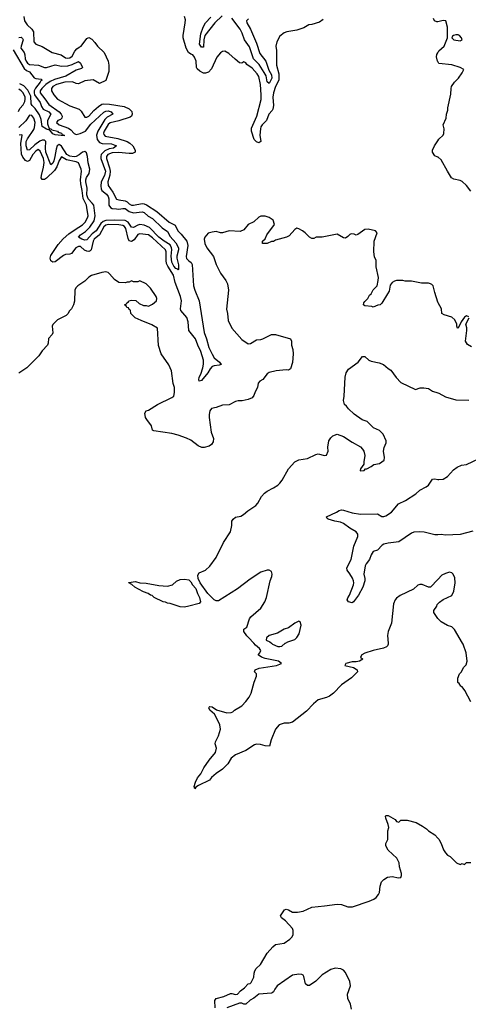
# Model space of a CAD drawing. Header units: inches. Extents: x 2528705 to 2676837, y 911742 to 1023252.
# Tile 82 of 143: x 2566057 to 2570286, y 976595 to 985880. Entities that reach past the tile are written whole.
import ezdxf

# ---------------------------------------------------------------- set-up
doc = ezdxf.new("R2010")
doc.units = ezdxf.units.IN
doc.header["$MEASUREMENT"] = 0
for name, color, linetype in [('C5967', 7, 'Continuous'), ('C5968', 7, 'Continuous'), ('C5977', 7, 'Continuous'), ('C5978', 7, 'Continuous')]:
    doc.layers.add(name, color=color, linetype=linetype)

msp = doc.modelspace()

# ---------------------------------------------------------------- linework, layer by layer
at = {"layer": 'C5967', "color": 5, "elevation": 80}
for points in [[(2569530.1, 980000), (2569530.6, 979990.6), (2569524.9, 979975.1), (2569514.9, 979965.1), (2569486.7, 979953.3), (2569390, 979931.5), (2569310, 979906.6), (2569281, 979890), (2569271.3, 979870), (2569290.8, 979850), (2569262, 979830), (2569230, 979823.6), (2569190, 979824.5), (2569131.3, 979810), (2569122, 979790), (2569204.7, 979770), (2569238, 979750), (2569241, 979730), (2569185.2, 979674.8), (2569090, 979609.2), (2569014.8, 979530), (2568978.3, 979501.7), (2568950, 979487.6), (2568870, 979467), (2568828, 979430), (2568761.4, 979358.6), (2568630, 979254.5), (2568593.8, 979246.2), (2568550, 979247.8), (2568504, 979230), (2568467.3, 979190), (2568426.8, 979090), (2568410.7, 979029.3), (2568370, 979032), (2568326.6, 979046.6), (2568290, 979049.7), (2568270, 979042), (2568190, 978989.6), (2568090, 978946.3), (2568050, 978915.6), (2568018.6, 978861.4), (2567968.9, 978811.1), (2567910, 978772), (2567865.3, 978734.7), (2567846, 978710), (2567742.8, 978657.2), (2567718, 978642), (2567708, 978628), (2567702, 978650), (2567714, 978690), (2567733.2, 978730), (2567764, 978770), (2567794.2, 978825.8), (2567842.9, 978897.1), (2567902.7, 978970), (2567912.7, 979010), (2567899, 979050), (2567904, 979070), (2567932.5, 979127.5), (2567949, 979190), (2567945.2, 979230), (2567926, 979270), (2567892, 979332), (2567848.7, 979370), (2567839, 979390), (2567842, 979398), (2567850, 979404.7), (2567870, 979398.8), (2567913, 979373), (2568010, 979343), (2568050, 979347.3), (2568065.6, 979354.4), (2568082, 979370), (2568150, 979410.7), (2568189.3, 979450), (2568219.3, 979490), (2568238, 979530), (2568266.3, 979633.7), (2568289, 979690), (2568289, 979710), (2568269, 979730), (2568275.3, 979750), (2568314.8, 979765.2), (2568478, 979790), (2568526, 979810), (2568498, 979830), (2568370, 979857), (2568335.3, 979870), (2568306, 979890), (2568322, 979910), (2568329, 979930), (2568317.2, 979950), (2568281.3, 979981.3), (2568264.7, 980000)], [(2568429.3, 980000), (2568440.7, 979990), (2568490, 979970.7), (2568510, 979968.8), (2568529.2, 979970.8), (2568560.9, 979999.1), (2568562.3, 980000)], [(2567901, 976561), (2567895.1, 976630), (2567909.5, 976650.5), (2567982, 976670), (2568042.7, 976697.3), (2568058, 976698), (2568090, 976688.2), (2568110, 976690.7), (2568137.7, 976722.3), (2568175.1, 976750), (2568210, 976786.8), (2568230, 976791.3), (2568239.3, 976800.7), (2568262.7, 976850), (2568266, 976890), (2568272.7, 976910), (2568287.7, 976932.3), (2568326, 976970), (2568390, 977078.8), (2568442.7, 977137.3), (2568470, 977158), (2568550, 977170.7), (2568605.2, 977210), (2568625.2, 977230), (2568634.8, 977254.8), (2568635.1, 977290), (2568629.4, 977309.4), (2568561.7, 977381.7), (2568525.2, 977410), (2568517.2, 977430), (2568554.2, 977485.8), (2568570, 977493.4), (2568590, 977487.3), (2568630, 977464.9), (2568675.6, 977464.4), (2568730, 977474), (2568810, 977510.6), (2568930, 977522.4), (2569050, 977540.7), (2569090, 977537.3), (2569150, 977515.5), (2569193.7, 977513.7), (2569352.7, 977567.3), (2569394.2, 977585.8), (2569417.7, 977602.3), (2569441.2, 977630), (2569449.2, 977650), (2569454, 977710), (2569469, 977750), (2569490, 977771.3), (2569524.7, 977795.3), (2569570, 977801), (2569627.1, 977787.1), (2569650, 977792), (2569657.2, 977810), (2569657.2, 977830), (2569639, 977890), (2569634, 977930), (2569612.5, 977972.5), (2569529.3, 978049.3), (2569508, 978090), (2569508.7, 978110), (2569528.7, 978150), (2569529, 978230), (2569537.2, 978262.8), (2569532, 978290), (2569509.2, 978350.8), (2569505.2, 978370), (2569510, 978376), (2569530, 978374), (2569597.5, 978337.5), (2569610, 978318), (2569630, 978314), (2569650, 978332), (2569710, 978332), (2569794, 978310), (2569855.3, 978275.3), (2569892, 978250), (2569912, 978230), (2569970, 978192), (2570000, 978162)], [(2569185.2, 976550), (2569175.5, 976595.5), (2569149, 976650), (2569148.7, 976690), (2569175.6, 976770), (2569169.6, 976810), (2569130, 976896), (2569110, 976918.4), (2569084, 976930), (2569030, 976935.1), (2568990, 976924.2), (2568908.2, 976871.8), (2568850, 976812), (2568790, 976774), (2568770, 976774), (2568750, 976788.7), (2568736, 976856), (2568729.5, 976870), (2568717.6, 976877.6), (2568690, 976880.3), (2568630, 976868.9), (2568483, 976770), (2568461.1, 976738.9), (2568450, 976714), (2568436.7, 976703.3), (2568430, 976699.3), (2568310, 976689.4), (2568265.5, 976654.5), (2568230, 976633.3), (2568190, 976597), (2568170, 976595.6), (2568150, 976605.6), (2568130, 976606.3), (2568010, 976562)]]:
    msp.add_lwpolyline(points, dxfattribs=at)
at = {"layer": 'C5968', "color": 5}
for points, elevation in [([(2566095, 985910), (2566102, 985870), (2566126.5, 985830), (2566170.1, 985790.1), (2566185.9, 985765.9), (2566190.7, 985670), (2566210, 985650.7), (2566270, 985626.8), (2566362.8, 985570), (2566447.9, 985547.9), (2566490, 985520.2), (2566510, 985516.5), (2566530, 985520.9), (2566550, 985537.4), (2566577, 985583), (2566595.3, 985604.7), (2566618, 985622), (2566637.2, 985630), (2566690, 985702), (2566710, 985712), (2566736.9, 985696.9), (2566766.4, 985666.4), (2566790.9, 985630.9), (2566852, 985570), (2566892, 985490), (2566898, 985450), (2566898, 985390), (2566870, 985308), (2566810, 985279), (2566750, 985312.7), (2566670, 985302), (2566610, 985275.1), (2566590, 985278), (2566554.6, 985294.6), (2566482, 985290), (2566405.2, 985270), (2566370, 985251.5), (2566356.8, 985230), (2566357.1, 985210), (2566378.8, 985170), (2566413.4, 985130), (2566530, 985068.4), (2566616.3, 985036.3), (2566636.8, 985016.8), (2566670, 984961.3), (2566690, 984961.5), (2566710, 984971.6), (2566756.1, 985023.9), (2566798.4, 985061.6), (2566830, 985082.2), (2566850, 985087.5), (2566904.8, 985084.8), (2567040.6, 985060.6), (2567090, 985039.5), (2567114.4, 985014.4), (2567118.5, 984990), (2567110.1, 984970), (2567098.8, 984961.2), (2566990, 984926.5), (2566910, 984908.1), (2566890, 984890.9), (2566852.3, 984830), (2566847.7, 984810), (2566850, 984796.3), (2566863.1, 984783.1), (2566980.8, 984760.8), (2567070, 984730.1), (2567095, 984715), (2567122.1, 984690), (2567145.8, 984650), (2567144.9, 984630), (2567121.5, 984618.5), (2567090, 984617.1), (2566987.4, 984627.4), (2566930, 984623.9), (2566889.2, 984610), (2566875.5, 984590), (2566875.2, 984570), (2566903.4, 984483.4), (2566909.2, 984450), (2566905.6, 984414.4), (2566888, 984350), (2566890, 984316.4), (2566933.4, 984253.4), (2566970, 984186.5), (2566990, 984179.7), (2567050, 984173), (2567070, 984163.3), (2567090, 984143.4), (2567110, 984131.8), (2567130, 984129.7), (2567210, 984145.4), (2567230, 984143.4), (2567253.4, 984133.4), (2567349.7, 984069.7), (2567465.8, 983970), (2567521.4, 983941.4), (2567547.4, 983887.4), (2567578.2, 983858.2), (2567631.4, 983791.4), (2567640.6, 983750), (2567625.6, 983645.6), (2567630, 983627.6), (2567650, 983606.5), (2567674, 983590), (2567682.6, 983570), (2567696.3, 983370), (2567706.5, 983330), (2567749.6, 983230), (2567794.6, 982930), (2567817.8, 982870), (2567840.8, 982790), (2567870, 982725.6), (2567890, 982691.1), (2567941.3, 982650), (2567955.5, 982630), (2567938.2, 982621.8), (2567890, 982616.3), (2567870, 982608.3), (2567851.7, 982588.3), (2567830.4, 982549.6), (2567770, 982478.7), (2567749.8, 982469.8), (2567745.3, 982485.3), (2567749.2, 982509.2), (2567764.2, 982535.8), (2567783.3, 982596.7), (2567789.1, 982630.9), (2567788.7, 982670), (2567764.9, 982750), (2567734.9, 982810), (2567715.4, 982870), (2567651.9, 982950), (2567644.1, 983030), (2567632.4, 983072.4), (2567577.2, 983137.2), (2567574.3, 983154.3), (2567580.7, 983230), (2567573.2, 983270), (2567522, 983402), (2567507.1, 983470), (2567454.2, 983554.2), (2567442, 983582), (2567436.6, 983610), (2567436.9, 983690), (2567432.8, 983710), (2567310, 983822), (2567270, 983852), (2567190, 983860.2), (2567170, 983855.7), (2567136.1, 983803.9), (2567110, 983787.7), (2567090, 983795), (2567077.9, 983817.9), (2567056.3, 983910), (2567046.2, 983930), (2567030, 983938.8), (2566990, 983944.9), (2566890, 983947.4), (2566870, 983940.9), (2566850, 983925.7), (2566808.7, 983851.3), (2566760.1, 983810), (2566748.8, 983790), (2566731.3, 983710), (2566720.4, 983699.6), (2566710, 983693.5), (2566690, 983696), (2566667.6, 983707.6), (2566630, 983742.6), (2566610, 983742.4), (2566585.8, 983730), (2566544.2, 983675.8), (2566530, 983669.8), (2566490, 983666), (2566470, 983656.5), (2566390, 983596.1), (2566370, 983594.8), (2566350, 983606.3), (2566343.6, 983630), (2566350, 983657.7), (2566420.3, 983759.7), (2566467.8, 983812.2), (2566520.8, 983859.2), (2566578.4, 983901.6), (2566650, 983945.3), (2566673, 983970), (2566697.5, 984010), (2566701.1, 984030), (2566689.9, 984110.1), (2566685.8, 984130), (2566654.8, 984194.8), (2566646.7, 984270), (2566632.4, 984332.4), (2566628.8, 984371.2), (2566639.8, 984450), (2566637.6, 984470), (2566609.8, 984529.8), (2566590, 984539), (2566498, 984558), (2566450, 984587.3), (2566430, 984553.5), (2566406.9, 984493.1), (2566383.3, 984456.7), (2566310, 984385.9), (2566290, 984373.7), (2566270, 984371.9), (2566259.3, 984390), (2566261.2, 984410), (2566282.5, 984490), (2566287.1, 984532.9), (2566279.6, 984570), (2566250, 984641.4), (2566230, 984654.9), (2566210, 984640.9), (2566180.5, 984610), (2566150, 984552.2), (2566130, 984542.1), (2566110, 984550.6), (2566084.9, 984584.9), (2566072.3, 984612.3), (2566067.6, 984712.4), (2566079.8, 984790), (2566075.6, 984795.6), (2566051.5, 984791.5)], 60), ([(2568917.2, 985882.8), (2568884.4, 985855.6), (2568810, 985833.6), (2568782, 985830), (2568736.8, 985803.2), (2568670, 985781.2), (2568575.3, 985764.7), (2568550, 985755.3), (2568510, 985726), (2568482, 985670), (2568471.3, 985630), (2568478, 985590), (2568478, 985450), (2568499.2, 985370), (2568499.9, 985310), (2568469.3, 985250), (2568449.4, 985190), (2568444.3, 985150), (2568449.5, 985070), (2568444, 985036), (2568437.3, 985022.7), (2568406.6, 984990), (2568383.5, 984930), (2568342.7, 984890), (2568331.4, 984870), (2568325.6, 984850), (2568321.8, 984790), (2568330.1, 984730), (2568310, 984717.7), (2568290, 984727.5), (2568267.9, 984750), (2568242.2, 984830), (2568243.7, 984856.3), (2568293.2, 984970), (2568331.9, 985128.1), (2568333.2, 985170), (2568325.8, 985270), (2568310, 985342.9), (2568295.3, 985370), (2568250, 985423.5), (2568198.3, 985458.3), (2568190, 985472.7), (2568170, 985482), (2568150, 985468.7), (2568130, 985474), (2568087.2, 985507.2), (2568030, 985562), (2567990, 985582), (2567970, 985579), (2567950, 985568.7), (2567914.4, 985525.6), (2567864.7, 985415.3), (2567836, 985384), (2567810, 985375.1), (2567790, 985376.2), (2567754.2, 985394.2), (2567730, 985415.3), (2567722.7, 985430), (2567719.3, 985490), (2567705.6, 985525.6), (2567689.2, 985549.2), (2567670, 985554.5), (2567649.6, 985569.6), (2567625.1, 985610), (2567599.5, 985710), (2567598.4, 985730), (2567618, 985850), (2567618.6, 985878.6), (2567609, 985910)], 60), ([(2567965.1, 985914.9), (2567895.6, 985850), (2567803.5, 985730), (2567794.1, 985690), (2567790, 985622), (2567770, 985622), (2567753.2, 985650), (2567765.1, 985745.1), (2567786.2, 985810), (2567807.1, 985850), (2567857.3, 985902.7)], 40), ([(2568213.3, 985886.7), (2568196, 985870), (2568199.4, 985850), (2568234.1, 985790), (2568290, 985659.7), (2568322.2, 985562.2), (2568377.1, 985490), (2568405.2, 985405.2), (2568430, 985360.7), (2568433.4, 985330), (2568410, 985278.5), (2568390, 985293.6), (2568380.3, 985350), (2568363.2, 985383.2), (2568316.1, 985456.1), (2568262.3, 985510), (2568222.9, 985622.9), (2568177.2, 985690), (2568153.4, 985753.4), (2568134.4, 985790), (2568055.7, 985895.7)], 40), ([(2570000, 985861.3), (2569990, 985859), (2569968.9, 985868.9), (2569958, 985890)], 60), ([(2566050, 985712.3), (2566070, 985713.6), (2566083, 985703), (2566087.8, 985690), (2566069.1, 985630), (2566068.2, 985610), (2566098, 985570), (2566105, 985550), (2566109.7, 985510), (2566118.8, 985490), (2566130.9, 985470.9), (2566150, 985457.3), (2566233.4, 985450), (2566290, 985430.2), (2566309.1, 985429.1), (2566390, 985455.1), (2566450, 985441), (2566510, 985443.7), (2566550, 985455.9), (2566610, 985485), (2566630, 985468.7), (2566648.1, 985430), (2566638.8, 985421.2), (2566590, 985403), (2566491.4, 985348.6), (2566384.4, 985315.6), (2566342.4, 985297.6), (2566304, 985270), (2566263.8, 985230), (2566250.9, 985210), (2566249.2, 985190), (2566294.4, 985134.4), (2566330, 985078.7), (2566429.2, 985010), (2566448.5, 984990), (2566457.8, 984970), (2566453.4, 984950), (2566440.6, 984939.4), (2566417.7, 984930), (2566404.1, 984910), (2566428.6, 984890), (2566517.2, 984857.2), (2566539.9, 984839.9), (2566570, 984806.8), (2566590, 984798.5), (2566627.8, 984807.8), (2566677.3, 984830), (2566726.1, 984893.9), (2566850, 985008), (2566870, 985017.7), (2566890, 985019.3), (2566919.3, 985010), (2566933.8, 984990), (2566880.5, 984959.5), (2566860.6, 984939.4), (2566792.2, 984830), (2566780.7, 984790), (2566788, 984750), (2566810, 984722.9), (2566833.2, 984713.2), (2566921.1, 984710), (2566969.1, 984690), (2566942.3, 984670), (2566899.2, 984660.8), (2566858.1, 984641.9), (2566825, 984610), (2566820.5, 984590), (2566822.9, 984570), (2566864.7, 984450), (2566857.3, 984410), (2566826, 984350), (2566822, 984310), (2566825, 984285), (2566832.1, 984270), (2566875.7, 984235.7), (2566892.2, 984212.2), (2566897.4, 984190), (2566898.1, 984130), (2566911.4, 984110), (2566930, 984101), (2566970, 984094.8), (2566990, 984093.4), (2567030, 984100.9), (2567050, 984098.1), (2567090, 984071.6), (2567130, 984058.6), (2567210, 984068.8), (2567230, 984062.4), (2567268.6, 984028.6), (2567310, 984006.5), (2567398.5, 983918.5), (2567450, 983882.3), (2567475.9, 983835.9), (2567530, 983775), (2567554.6, 983730), (2567553.9, 983710), (2567537.4, 983650), (2567538, 983630), (2567552.4, 983567.6), (2567555.5, 983524.5), (2567550, 983518.7), (2567546.4, 983526.4), (2567530, 983533.6), (2567510, 983554.6), (2567490, 983593.6), (2567485.6, 983650), (2567491.7, 983711.7), (2567489, 983730), (2567475.4, 983755.4), (2567418.1, 983790), (2567368.3, 983830), (2567279.6, 983919.6), (2567230, 983942.9), (2567190, 983947.4), (2567170, 983943.2), (2567130, 983919.9), (2567110, 983924.1), (2567080.3, 983970), (2567050, 983985.4), (2566950, 983989), (2566870, 983985.6), (2566843.8, 983976.2), (2566821.7, 983958.3), (2566776.8, 983890), (2566740.3, 983859.7), (2566690, 983804.3), (2566670, 983802.1), (2566642.6, 983810), (2566610.8, 983830), (2566630.6, 983850), (2566677.1, 983882.9), (2566717.7, 983922.3), (2566757.6, 983982.4), (2566769.7, 984030), (2566754.1, 984130), (2566741.2, 984150), (2566702.4, 984190), (2566690, 984229.7), (2566691.5, 984290), (2566678.9, 984350), (2566679.7, 984370), (2566687.7, 984392.3), (2566710.7, 984430), (2566716.9, 984470), (2566703.2, 984530), (2566696.9, 984590), (2566685.2, 984625.2), (2566670, 984637.8), (2566650, 984631.9), (2566615.8, 984604.2), (2566590, 984591.4), (2566570, 984587.6), (2566530, 984591.5), (2566501.5, 984610), (2566450, 984687.2), (2566430, 984701.5), (2566409.8, 984690), (2566399.8, 984660.2), (2566389.2, 984590), (2566378.3, 984550), (2566370, 984528), (2566350, 984511.9), (2566302, 984630), (2566298.9, 984670), (2566302.6, 984730), (2566290, 984744.9), (2566270, 984744.9), (2566245.9, 984734.1), (2566200.1, 984699.9), (2566150, 984651.7), (2566130, 984648.7), (2566118.7, 984690), (2566118.9, 984730), (2566130, 984756.5), (2566190, 984845.1), (2566197.2, 984862.8), (2566202.2, 984910), (2566190, 984950.5), (2566170, 984977.2), (2566150, 984978.9), (2566114, 984926), (2566050, 984862.1)], 40), ([(2565994.3, 985594.3), (2566099.8, 985419.8), (2566120.7, 985400.7), (2566150, 985386.8), (2566192.6, 985332.6), (2566210, 985323.9), (2566258, 985318), (2566267, 985310), (2566255.9, 985304.1), (2566249.3, 985290), (2566204.3, 985235.7), (2566193.7, 985210), (2566191.7, 985190), (2566195.8, 985170), (2566250, 985098.4), (2566261.9, 985061.9), (2566277.3, 985037.3), (2566330, 985010.1), (2566349.1, 984990), (2566318, 984930), (2566318, 984898), (2566335.1, 984855.1), (2566350.6, 984850), (2566360.3, 984840.3), (2566411.7, 984830), (2566418.7, 984818.7), (2566450.4, 984810), (2566457.5, 984797.5), (2566475.5, 984790), (2566474.9, 984785.1), (2566390, 984793.2), (2566370, 984804), (2566339.5, 984839.5), (2566308, 984848), (2566270, 984873.2), (2566259.9, 984939.9), (2566242.4, 984982.4), (2566203.9, 985043.9), (2566172.9, 985070), (2566165.1, 985085.1), (2566160.2, 985160.2), (2566134.6, 985214.6), (2566095.1, 985255.1), (2566056.5, 985276.5)], 20), ([(2570000, 985484.9), (2569997, 985490), (2569987.8, 985530), (2569990, 985551), (2570000, 985567.9)], 60), ([(2566044.7, 985015.3), (2566058.4, 985041.6), (2566090, 985078.5), (2566104, 985110), (2566108.9, 985130), (2566107.6, 985150), (2566090.5, 985190), (2566071.8, 985210), (2566050, 985224.7)], 40), ([(2570000, 984584.3), (2569970, 984595.3), (2569949.1, 984630.9), (2569949.2, 984650.8), (2569969, 984690), (2570000, 984736.9)], 60), ([(2570000, 983216), (2569970, 983306), (2569955.3, 983370), (2569943.1, 983383.1), (2569930, 983388.7), (2569910, 983394), (2569845.4, 983394.6), (2569750, 983414), (2569690, 983414), (2569670, 983419), (2569610, 983419), (2569590, 983414), (2569570, 983402), (2569550, 983378), (2569538.8, 983321.2), (2569525.4, 983294.6), (2569470, 983206), (2569454, 983190), (2569432.7, 983187.3), (2569390, 983168), (2569375.3, 983175.3), (2569310, 983182), (2569298, 983190), (2569302, 983210), (2569310, 983222), (2569338, 983250), (2569356.4, 983283.6), (2569370, 983294), (2569390, 983334), (2569426, 983370), (2569438, 983422), (2569439, 983450), (2569418, 983550), (2569418, 983610), (2569403.1, 983643.1), (2569397.2, 983690), (2569399, 983790), (2569428, 983870), (2569410, 983888), (2569343.1, 983903.1), (2569310, 983902), (2569246.4, 983853.6), (2569230, 983849), (2569210, 983857.2), (2569180.7, 983859.3), (2569170, 983855.3), (2569150, 983834), (2569130, 983821.2), (2569110, 983824), (2569050, 983856), (2568910, 983829), (2568851.6, 983828.4), (2568830, 983818), (2568810, 983818), (2568788, 983830), (2568748.7, 983870), (2568722, 983890), (2568690, 983908.7), (2568670, 983914), (2568650, 983902), (2568597.3, 983842.7), (2568570.7, 983829.3), (2568470, 983802), (2568450.8, 983789.2), (2568430, 983788.7), (2568390, 983768.7), (2568350, 983768), (2568346, 983770), (2568346, 983790), (2568370, 983814), (2568388, 983850), (2568458, 983950), (2568448, 983990), (2568410, 984015.3), (2568370, 984028.7), (2568330, 984028), (2568310, 984018), (2568265.4, 983974.6), (2568211.1, 983948.9), (2568170, 983898), (2568136.9, 983883.1), (2568031.1, 983888.9), (2567970, 983869), (2567950, 983869.2), (2567910, 983881.2), (2567870, 983877.2), (2567833.2, 983866.8), (2567800.7, 983830), (2567796.3, 983810), (2567803.7, 983770), (2567821.1, 983730), (2567885.4, 983645.4), (2567910, 983570.8), (2567930, 983526), (2567950, 983491), (2568001.7, 983421.7), (2568017.1, 983390), (2568024.4, 983330), (2568005.3, 983150), (2568015.8, 983110), (2568023.6, 983043.6), (2568058, 982970), (2568150, 982862.8), (2568210, 982824.7), (2568234, 982826), (2568290, 982862), (2568330, 982864.7), (2568350, 982871.3), (2568430, 982912), (2568470, 982911.3), (2568610.9, 982870.9), (2568618, 982850), (2568618, 982810), (2568631.3, 982770), (2568636, 982730), (2568630, 982646), (2568610, 982588), (2568590, 982575.3), (2568570, 982579), (2568474, 982570), (2568410, 982552.7), (2568390, 982539), (2568350, 982488), (2568322, 982470), (2568306.4, 982453.6), (2568298, 982410), (2568276, 982370), (2568264.5, 982335.5), (2568247.3, 982312.7), (2568210, 982297.2), (2568154.4, 982285.6), (2568115.3, 982284.7), (2568090, 982279), (2568030.5, 982249.5), (2567970, 982245.2), (2567910, 982222.7), (2567865.5, 982214.5), (2567848.7, 982191.3), (2567841.7, 982158.3), (2567841.7, 982130), (2567863.1, 981990), (2567884, 981930), (2567882, 981898), (2567864.7, 981875.3), (2567842, 981858), (2567795.3, 981844.7), (2567775.3, 981844.7), (2567740.2, 981860.2), (2567670, 981914), (2567630, 981933.2), (2567550, 981961.2), (2567490, 981977.2), (2567322, 982002), (2567308.7, 982010), (2567299, 982050), (2567254, 982110), (2567244, 982130), (2567235.3, 982170), (2567248.7, 982190), (2567270, 982197.3), (2567356, 982250), (2567490, 982316.4), (2567509.7, 982330.3), (2567516.9, 982363.1), (2567515.8, 982410), (2567503.5, 982450), (2567489.5, 982570), (2567464.2, 982624.2), (2567389.7, 982729.7), (2567366.3, 982806.3), (2567355.3, 982970), (2567303.2, 983003.2), (2567202, 983042), (2567146, 983070), (2567106, 983110), (2567102, 983142), (2567087.3, 983147.3), (2567082, 983162), (2567067.3, 983167.3), (2567062, 983182), (2567046, 983190), (2567062, 983198), (2567066, 983210), (2567082, 983218), (2567086, 983230), (2567110, 983234), (2567151.6, 983231.6), (2567183.6, 983203.6), (2567225.4, 983185.4), (2567250, 983184.7), (2567270, 983178), (2567310, 983196), (2567348, 983230), (2567348.7, 983250), (2567342, 983270), (2567290, 983348), (2567250, 983388), (2567190, 983418), (2567170, 983408), (2567130, 983408), (2567110, 983418), (2567090, 983406), (2567070, 983406), (2567050, 983398), (2566990, 983402), (2566950, 983428.7), (2566904.7, 983484.7), (2566890, 983495.3), (2566870, 983501.2), (2566830, 983495.1), (2566732.7, 983467.3), (2566710, 983452.7), (2566670, 983412.7), (2566606, 983370), (2566586, 983350), (2566576, 983330), (2566574.4, 983225.6), (2566564.7, 983190), (2566545.4, 983154.6), (2566522, 983130), (2566514, 983110), (2566494, 983090), (2566411.6, 983048.4), (2566370, 983006), (2566362, 982990), (2566370, 982926), (2566362, 982910), (2566326.8, 982873.2), (2566326, 982830), (2566318, 982810), (2566270, 982758), (2566238, 982710), (2566124, 982596), (2566050, 982545.2)], 80), ([(2568264.7, 980000), (2568215.3, 980055.3), (2568197.2, 980070), (2568168.7, 980111.3), (2568168.9, 980131.1), (2568198, 980150), (2568222, 980230), (2568235.3, 980250), (2568330, 980331.3), (2568369.2, 980390), (2568385.2, 980430), (2568419, 980590), (2568435.3, 980630), (2568438, 980650), (2568430, 980678), (2568410, 980688.7), (2568390, 980689), (2568330, 980669), (2568230, 980605.2), (2568110, 980513.2), (2567930, 980401.2), (2567910, 980400.9), (2567890, 980409.6), (2567829.9, 980469.9), (2567758.5, 980570), (2567739.7, 980610), (2567737, 980643), (2567750, 980662.8), (2567809, 980690), (2567850, 980727.3), (2567909.3, 980810), (2567979.5, 980950), (2568042.7, 981050), (2568056, 981110), (2568057.2, 981150), (2568069, 981170), (2568092, 981188), (2568140.9, 981199.1), (2568167.2, 981212.8), (2568209, 981250), (2568282.5, 981297.5), (2568300.7, 981319.3), (2568337.2, 981382.8), (2568364.2, 981415.8), (2568390, 981434), (2568450, 981464), (2568489, 981490), (2568509.2, 981510), (2568530, 981538), (2568590, 981644.7), (2568650, 981710.8), (2568690, 981730.8), (2568770, 981741), (2568850, 981781), (2568870, 981784.7), (2568930, 981771.3), (2568950, 981772), (2568964, 981810), (2568961.2, 981850), (2568972.9, 981907.1), (2568990, 981938), (2569010, 981956), (2569050, 981970.8), (2569110, 981950.8), (2569190, 981896), (2569270.6, 981850.6), (2569290, 981831.3), (2569300.7, 981810), (2569310.7, 981769.3), (2569301, 981710), (2569302, 981690), (2569270, 981646), (2569266.8, 981630), (2569270, 981624.7), (2569306, 981630), (2569316.4, 981643.6), (2569330, 981646), (2569370, 981666), (2569395.5, 981684.5), (2569450, 981696.3), (2569493.3, 981726.7), (2569496.2, 981750), (2569487.6, 981810), (2569493.9, 981846.1), (2569511.3, 981890), (2569511.5, 981910), (2569483.6, 981970), (2569450, 982007), (2569391.7, 982031.7), (2569331.7, 982091.7), (2569287, 982107), (2569210, 982159), (2569155.3, 982210), (2569136.5, 982236.5), (2569118, 982250), (2569109.1, 982289.1), (2569117.2, 982330), (2569124, 982510), (2569135.3, 982550), (2569155.3, 982584.7), (2569249.1, 982650.9), (2569290, 982704.7), (2569310, 982704.7), (2569350, 982670.8), (2569370, 982660.7), (2569444.5, 982644.5), (2569487.1, 982627.1), (2569530, 982591.3), (2569555.9, 982575.9), (2569605.8, 982505.8), (2569650, 982458.8), (2569790, 982391.3), (2569832.7, 982407.3), (2569867.5, 982407.5), (2569910, 982401), (2569950, 982376), (2570000, 982361.7)], 80), ([(2570000, 981023.4), (2569970, 981023), (2569870, 981048.3), (2569830, 981051.1), (2569773.9, 981046.1), (2569750, 981036.9), (2569630, 980957.6), (2569530, 980943.5), (2569490, 980934.2), (2569474.1, 980925.9), (2569430, 980878), (2569390, 980863.7), (2569370, 980833.2), (2569354.4, 980790), (2569322.3, 980750), (2569314.7, 980730), (2569301.5, 980650), (2569311.5, 980610), (2569310.2, 980590), (2569292.6, 980530), (2569250, 980453.2), (2569204.7, 980390), (2569190, 980381.2), (2569158, 980390), (2569144, 980410), (2569149, 980429), (2569167.6, 980452.4), (2569204.7, 980550), (2569208, 980570), (2569205.1, 980590), (2569193.1, 980613.1), (2569170, 980655.1), (2569143.6, 980690), (2569142, 980710), (2569181, 980790), (2569205.7, 980914.3), (2569246, 981006), (2569243.7, 981030), (2569229.3, 981050), (2569170, 981084.8), (2569110, 981128.5), (2569081.1, 981141.1), (2569028.7, 981150), (2568966, 981170), (2568956.4, 981176.4), (2568950, 981191), (2569045.1, 981234.9), (2569070, 981253), (2569090, 981257.1), (2569110, 981255.8), (2569190, 981230.3), (2569270, 981217.7), (2569430, 981219.1), (2569470, 981196.4), (2569490, 981193.7), (2569510, 981201.1), (2569563.2, 981236.8), (2569626.9, 981313.1), (2569693, 981347), (2569791.7, 981408.3), (2569830, 981442), (2569890, 981474), (2569910, 981490.8), (2569950, 981546.8), (2569970, 981550.8), (2570000, 981544.8)], 60), ([(2570000, 980601.9), (2569930, 980528), (2569910, 980528), (2569850, 980555.3), (2569830, 980555.3), (2569810, 980548), (2569770, 980509), (2569644.7, 980450), (2569610, 980425.2), (2569597.3, 980410), (2569580.7, 980370), (2569562, 980190), (2569530.8, 980110), (2569526, 980074), (2569530.1, 980000)], 80), ([(2570000, 980233), (2569962, 980290), (2569962, 980310), (2569988.7, 980350), (2569994, 980366), (2570000, 980372.3)], 80), ([(2568562.3, 980000), (2568585.6, 980014.4), (2568650, 980034.8), (2568670, 980054), (2568691.1, 980090), (2568709.2, 980170), (2568700.4, 980200.4), (2568690, 980208.7), (2568650, 980189.3), (2568590, 980144), (2568550, 980134), (2568486.4, 980093.6), (2568410, 980073.2), (2568384.7, 980050), (2568381, 980030), (2568413.7, 980013.7), (2568429.3, 980000)], 80)]:
    msp.add_lwpolyline(points, dxfattribs=dict(at, elevation=elevation))
at = {"layer": 'C5968', "color": 5, "elevation": 80}
msp.add_lwpolyline([(2567610, 980339), (2567570, 980342), (2567474.6, 980374.6), (2567450, 980378), (2567430, 980388), (2567408.9, 980388.9), (2567326, 980430), (2567306, 980450), (2567290, 980453.2), (2567268.7, 980470), (2567225.1, 980485.1), (2567175.3, 980510), (2567142, 980530), (2567115.3, 980555.3), (2567086, 980570), (2567086, 980574), (2567150, 980581), (2567190, 980571), (2567250, 980567.3), (2567370, 980544), (2567450, 980538.8), (2567498, 980550), (2567534.6, 980585.4), (2567570, 980601), (2567610, 980604.7), (2567650, 980597.3), (2567670, 980578.8), (2567685.5, 980550), (2567716.9, 980516.9), (2567732, 980470), (2567752, 980430), (2567761, 980390), (2567750, 980375.3), (2567650, 980349)], close=True, dxfattribs=at)
at = {"layer": 'C5977', "color": 5, "elevation": 80}
for points in [[(2570310, 979446), (2570253.6, 979553.6), (2570228.4, 979588.4), (2570216.4, 979596.4), (2570200.4, 979620.4), (2570188, 979630), (2570188, 979670), (2570202, 979710), (2570222, 979730), (2570242, 979770), (2570264.8, 979795.2), (2570276.2, 979830), (2570265.1, 979910), (2570237, 979990), (2570231.2, 980000)], [(2570000, 978162), (2570010, 978152), (2570030.7, 978110.7), (2570051.1, 978051.1), (2570070, 978022), (2570090, 978002), (2570114, 977990), (2570174, 977930), (2570210, 977914), (2570230, 977922), (2570250, 977914), (2570268.4, 977931.6), (2570310, 977932)]]:
    msp.add_lwpolyline(points, dxfattribs=at)
at = {"layer": 'C5978', "color": 5}
for points, elevation in [([(2570000, 985567.9), (2570010, 985584.9), (2570059.3, 985630), (2570089, 985710), (2570089.3, 985810), (2570075.3, 985870), (2570050, 985872.7), (2570000, 985861.3)], 60), ([(2570000, 984736.9), (2570010, 984752), (2570048, 984790), (2570054.6, 984805.4), (2570058, 984850), (2570048, 984890), (2570079, 984950), (2570082, 984990), (2570094.6, 985025.4), (2570094, 985050), (2570123.1, 985176.9), (2570124, 985230), (2570128.7, 985250), (2570155.3, 985290), (2570194, 985330), (2570230, 985378), (2570244, 985410), (2570209.5, 985429.5), (2570130, 985454.7), (2570010, 985468), (2570000, 985484.9)], 60), ([(2570310, 984262), (2570270, 984315.3), (2570230, 984354), (2570210, 984364), (2570150, 984377.2), (2570129, 984390), (2570089.3, 984450), (2570030, 984558), (2570003.1, 984583.1), (2570000, 984584.3)], 60), ([(2570290, 983078), (2570270, 983088.7), (2570250, 983075.3), (2570218, 983030), (2570192, 982970), (2570186, 982970), (2570178, 982990), (2570178, 983010), (2570158, 983050), (2570130, 983074), (2570058, 983098), (2570038, 983110), (2570034.6, 983154.6), (2570002, 983210), (2570000, 983216)], 80), ([(2570315.5, 982795.5), (2570278, 982818), (2570259, 982850), (2570274, 982950), (2570273.4, 982973.4), (2570264, 983010), (2570294, 983070)], 80), ([(2570000, 982361.7), (2570010, 982358.8), (2570070, 982322), (2570170, 982296.3), (2570290, 982293)], 80), ([(2570000, 981544.8), (2570010, 981542.8), (2570050, 981546.8), (2570090, 981571), (2570145.4, 981634.6), (2570180.1, 981659.9), (2570222.4, 981677.6), (2570270, 981686), (2570390, 981743.1)], 60), ([(2570330, 981057.4), (2570210, 981026.1), (2570070, 981019), (2570030, 981023.9), (2570000, 981023.4)], 60), ([(2570000, 980372.3), (2570013.6, 980386.4), (2570049.1, 980410.9), (2570130, 980451.3), (2570150, 980492), (2570162, 980570), (2570158, 980618), (2570144, 980650), (2570130, 980664), (2570108.9, 980668.9), (2570070, 980659), (2570038, 980642), (2570000, 980601.9)], 80), ([(2570231.2, 980000), (2570155.3, 980130), (2570130, 980155.3), (2570090, 980168.7), (2570030, 980202), (2570002, 980230), (2570000, 980233)], 80)]:
    msp.add_lwpolyline(points, dxfattribs=dict(at, elevation=elevation))
at = {"layer": 'C5978', "color": 5, "elevation": 60}
msp.add_lwpolyline([(2570190, 985737), (2570170, 985737), (2570147.7, 985732.3), (2570136, 985724), (2570131, 985710), (2570151.3, 985690), (2570210, 985681.6), (2570229, 985690), (2570222.7, 985710), (2570204, 985730)], close=True, dxfattribs=at)

doc.saveas('drawing.dxf')
